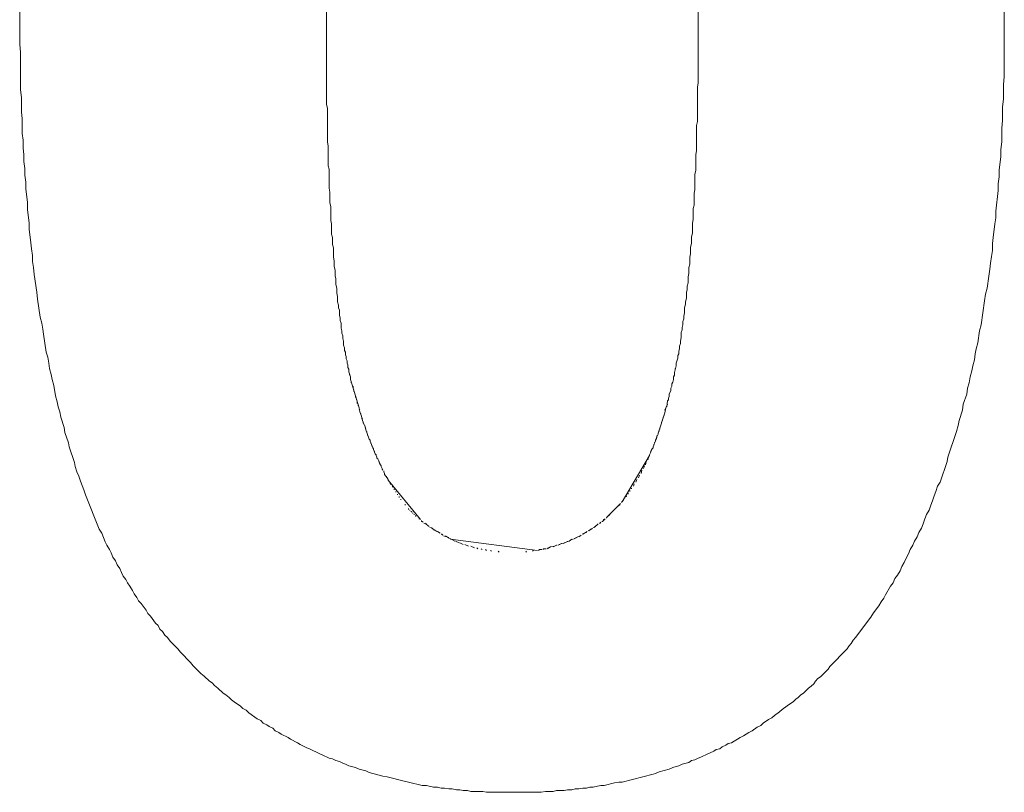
# Model space of a CAD drawing. Header units: millimetres. Extents: x -641 to 119, y -160 to 916.
# Tile 54 of 63: x -415.747 to -414.595, y 558.779 to 559.683. Entities that reach past the tile are written whole.
import ezdxf

# ---------------------------------------------------------------- set-up
doc = ezdxf.new("R2010")
doc.units = ezdxf.units.MM
doc.header["$LTSCALE"] = 32.67
doc.layers.get('0').update_dxf_attribs({"linetype": 'CONTINUOUS'})

msp = doc.modelspace()

# ---------------------------------------------------------------- linework, layer by layer
at = {"color": 7, "linetype": 'Continuous', "lineweight": 0}
for p, q in [((-415.388, 559.7757), (-415.388, 559.5837)), ((-414.953, 559.6087), (-414.953, 559.7597)), ((-414.595, 559.7487), (-414.595, 559.6157)), ((-415.747, 559.6537), (-415.747, 559.7167)), ((-415.746, 559.6447), (-415.747, 559.6537)), ((-415.746, 559.6007), (-415.746, 559.6447)), ((-414.954, 559.6037), (-414.953, 559.6087)), ((-414.595, 559.6157), (-414.596, 559.6067)), ((-415.745, 559.5917), (-415.746, 559.6007)), ((-414.954, 559.5637), (-414.954, 559.6037)), ((-414.596, 559.6067), (-414.596, 559.5897)), ((-415.745, 559.5747), (-415.745, 559.5917)), ((-414.596, 559.5897), (-414.597, 559.5807)), ((-415.744, 559.5667), (-415.745, 559.5747)), ((-415.388, 559.5837), (-415.387, 559.5787)), ((-415.387, 559.5787), (-415.387, 559.5397)), ((-414.597, 559.5807), (-414.597, 559.5647)), ((-415.744, 559.5497), (-415.744, 559.5667)), ((-414.955, 559.5587), (-414.954, 559.5637)), ((-414.597, 559.5647), (-414.598, 559.5557)), ((-415.743, 559.5417), (-415.744, 559.5497)), ((-414.955, 559.5297), (-414.955, 559.5587)), ((-414.598, 559.5557), (-414.598, 559.5397)), ((-415.743, 559.5327), (-415.743, 559.5417)), ((-415.387, 559.5397), (-415.386, 559.5347)), ((-414.598, 559.5397), (-414.599, 559.5307)), ((-415.742, 559.5247), (-415.743, 559.5327)), ((-415.386, 559.5347), (-415.386, 559.5117)), ((-414.956, 559.5247), (-414.955, 559.5297)), ((-414.599, 559.5307), (-414.599, 559.5227)), ((-415.742, 559.5167), (-415.742, 559.5247)), ((-415.741, 559.5087), (-415.742, 559.5167)), ((-414.956, 559.5067), (-414.956, 559.5247)), ((-414.599, 559.5227), (-414.601, 559.5067)), ((-415.741, 559.5007), (-415.741, 559.5087)), ((-415.386, 559.5117), (-415.385, 559.5077)), ((-415.385, 559.5077), (-415.385, 559.4857)), ((-414.957, 559.5017), (-414.956, 559.5067)), ((-414.601, 559.5067), (-414.601, 559.4987)), ((-415.74, 559.4927), (-415.741, 559.5007)), ((-415.74, 559.4847), (-415.74, 559.4927)), ((-414.957, 559.4837), (-414.957, 559.5017)), ((-414.601, 559.4987), (-414.602, 559.4907)), ((-415.738, 559.4687), (-415.74, 559.4847)), ((-415.385, 559.4857), (-415.384, 559.4807)), ((-415.384, 559.4807), (-415.384, 559.4687)), ((-414.958, 559.4797), (-414.957, 559.4837)), ((-414.602, 559.4827), (-414.605, 559.4587)), ((-414.602, 559.4907), (-414.602, 559.4827)), ((-414.958, 559.4657), (-414.958, 559.4797)), ((-415.738, 559.4607), (-415.738, 559.4687)), ((-415.736, 559.4447), (-415.738, 559.4607)), ((-415.384, 559.4687), (-415.383, 559.4637)), ((-415.383, 559.4637), (-415.383, 559.4477)), ((-414.959, 559.4617), (-414.958, 559.4657)), ((-414.959, 559.4487), (-414.959, 559.4617)), ((-414.605, 559.4587), (-414.605, 559.4507)), ((-415.383, 559.4477), (-415.382, 559.4437)), ((-414.96, 559.4447), (-414.959, 559.4487)), ((-414.605, 559.4507), (-414.606, 559.4437)), ((-415.736, 559.4377), (-415.736, 559.4447)), ((-415.734, 559.4217), (-415.736, 559.4377)), ((-415.382, 559.4437), (-415.382, 559.4317)), ((-414.96, 559.4327), (-414.96, 559.4447)), ((-414.606, 559.4437), (-414.608, 559.4277)), ((-415.382, 559.4317), (-415.381, 559.4277)), ((-415.381, 559.4277), (-415.381, 559.4197)), ((-414.961, 559.4287), (-414.96, 559.4327)), ((-414.961, 559.4207), (-414.961, 559.4287)), ((-414.608, 559.4277), (-414.609, 559.4207)), ((-415.733, 559.4147), (-415.734, 559.4217)), ((-415.732, 559.4067), (-415.733, 559.4147)), ((-415.381, 559.4197), (-415.38, 559.4157)), ((-415.38, 559.4157), (-415.38, 559.4047)), ((-414.962, 559.4167), (-414.961, 559.4207)), ((-414.962, 559.4087), (-414.962, 559.4167)), ((-414.609, 559.4127), (-414.61, 559.4057)), ((-414.609, 559.4207), (-414.609, 559.4127)), ((-415.732, 559.3997), (-415.732, 559.4067)), ((-415.38, 559.4047), (-415.379, 559.4007)), ((-415.379, 559.4007), (-415.379, 559.3937)), ((-414.963, 559.4047), (-414.962, 559.4087)), ((-414.963, 559.3967), (-414.963, 559.4047)), ((-414.61, 559.4057), (-414.611, 559.3977)), ((-415.731, 559.3927), (-415.732, 559.3997)), ((-415.73, 559.3847), (-415.731, 559.3927)), ((-415.379, 559.3937), (-415.378, 559.3897)), ((-415.378, 559.3897), (-415.378, 559.3827)), ((-414.964, 559.3927), (-414.963, 559.3967)), ((-414.964, 559.3857), (-414.964, 559.3927)), ((-414.612, 559.3907), (-414.613, 559.3827)), ((-414.611, 559.3977), (-414.612, 559.3907)), ((-415.727, 559.3637), (-415.73, 559.3847)), ((-415.378, 559.3827), (-415.377, 559.3797)), ((-415.377, 559.3797), (-415.377, 559.3727)), ((-414.965, 559.3817), (-414.964, 559.3857)), ((-414.965, 559.3747), (-414.965, 559.3817)), ((-414.613, 559.3827), (-414.615, 559.3687)), ((-415.377, 559.3727), (-415.376, 559.3687)), ((-415.376, 559.3687), (-415.376, 559.3627)), ((-414.967, 559.3637), (-414.966, 559.3667)), ((-414.966, 559.3707), (-414.965, 559.3747)), ((-414.966, 559.3667), (-414.966, 559.3707)), ((-414.615, 559.3687), (-414.617, 559.3617)), ((-415.726, 559.3557), (-415.727, 559.3637)), ((-415.723, 559.3347), (-415.726, 559.3557)), ((-415.376, 559.3627), (-415.375, 559.3587)), ((-415.375, 559.3587), (-415.375, 559.3527)), ((-414.968, 559.3527), (-414.967, 559.3567)), ((-414.967, 559.3567), (-414.967, 559.3637)), ((-414.618, 559.3537), (-414.622, 559.3257)), ((-414.617, 559.3617), (-414.618, 559.3537)), ((-415.375, 559.3527), (-415.374, 559.3487)), ((-415.374, 559.3487), (-415.374, 559.3457)), ((-415.374, 559.3457), (-415.373, 559.3427)), ((-415.373, 559.3427), (-415.373, 559.3367)), ((-414.969, 559.3457), (-414.968, 559.3497)), ((-414.969, 559.3397), (-414.969, 559.3457)), ((-414.968, 559.3497), (-414.968, 559.3527)), ((-415.721, 559.3277), (-415.723, 559.3347)), ((-415.373, 559.3367), (-415.372, 559.3337)), ((-415.372, 559.3337), (-415.372, 559.3307)), ((-415.372, 559.3307), (-415.371, 559.3277)), ((-414.971, 559.3297), (-414.97, 559.3327)), ((-414.97, 559.3357), (-414.969, 559.3397)), ((-414.97, 559.3327), (-414.97, 559.3357)), ((-415.72, 559.3207), (-415.721, 559.3277)), ((-415.719, 559.3147), (-415.72, 559.3207)), ((-415.371, 559.3277), (-415.371, 559.3217)), ((-415.371, 559.3217), (-415.37, 559.3187)), ((-414.973, 559.3167), (-414.972, 559.3197)), ((-414.972, 559.3227), (-414.971, 559.3257)), ((-414.972, 559.3197), (-414.972, 559.3227)), ((-414.971, 559.3257), (-414.971, 559.3297)), ((-414.622, 559.3257), (-414.624, 559.3187)), ((-415.716, 559.2937), (-415.719, 559.3147)), ((-415.37, 559.3187), (-415.37, 559.3157)), ((-415.37, 559.3157), (-415.369, 559.3127)), ((-415.369, 559.3127), (-415.369, 559.3097)), ((-415.369, 559.3097), (-415.368, 559.3067)), ((-414.974, 559.3067), (-414.973, 559.3107)), ((-414.973, 559.3107), (-414.973, 559.3167)), ((-414.624, 559.3187), (-414.626, 559.3047)), ((-415.368, 559.3067), (-415.368, 559.3017)), ((-415.368, 559.3017), (-415.367, 559.2987)), ((-415.367, 559.2987), (-415.367, 559.2957)), ((-414.976, 559.2947), (-414.975, 559.2977)), ((-414.975, 559.3007), (-414.974, 559.3037)), ((-414.975, 559.2977), (-414.975, 559.3007)), ((-414.974, 559.3037), (-414.974, 559.3067)), ((-414.628, 559.2977), (-414.629, 559.2917)), ((-414.626, 559.3047), (-414.628, 559.2977)), ((-415.714, 559.2877), (-415.716, 559.2937)), ((-415.713, 559.2807), (-415.714, 559.2877)), ((-415.367, 559.2957), (-415.366, 559.2937)), ((-415.366, 559.2937), (-415.366, 559.2907)), ((-415.366, 559.2907), (-415.365, 559.2887)), ((-415.365, 559.2887), (-415.365, 559.2857)), ((-415.365, 559.2857), (-415.364, 559.2837)), ((-414.979, 559.2807), (-414.977, 559.2867)), ((-414.977, 559.2897), (-414.976, 559.2917)), ((-414.977, 559.2867), (-414.977, 559.2897)), ((-414.976, 559.2917), (-414.976, 559.2947)), ((-414.63, 559.2847), (-414.632, 559.2777)), ((-414.629, 559.2917), (-414.63, 559.2847)), ((-415.712, 559.2747), (-415.713, 559.2807)), ((-415.71, 559.2677), (-415.712, 559.2747)), ((-415.364, 559.2837), (-415.364, 559.2807)), ((-415.364, 559.2807), (-415.363, 559.2787)), ((-415.363, 559.2787), (-415.363, 559.2757)), ((-415.363, 559.2757), (-415.362, 559.2737)), ((-415.362, 559.2737), (-415.362, 559.2707)), ((-414.981, 559.2697), (-414.979, 559.2777)), ((-414.98, 559.2727), (-414.98, 559.2747)), ((-414.979, 559.2777), (-414.979, 559.2807)), ((-414.632, 559.2777), (-414.633, 559.2717)), ((-415.709, 559.2617), (-415.71, 559.2677)), ((-415.707, 559.2547), (-415.709, 559.2617)), ((-415.362, 559.2707), (-415.36, 559.2647)), ((-415.361, 559.2687), (-415.361, 559.2667)), ((-415.36, 559.2647), (-415.36, 559.2617)), ((-415.36, 559.2617), (-415.35, 559.2287)), ((-414.983, 559.2587), (-414.982, 559.2617)), ((-414.982, 559.2647), (-414.981, 559.2667)), ((-414.982, 559.2617), (-414.982, 559.2647)), ((-414.981, 559.2667), (-414.981, 559.2697)), ((-414.635, 559.2647), (-414.636, 559.2577)), ((-414.633, 559.2717), (-414.635, 559.2647)), ((-415.705, 559.2427), (-415.707, 559.2547)), ((-415.359, 559.2597), (-415.359, 559.2577)), ((-415.357, 559.2537), (-415.357, 559.2517)), ((-414.985, 559.2517), (-414.984, 559.2537)), ((-414.985, 559.2487), (-414.985, 559.2517)), ((-414.984, 559.2567), (-414.983, 559.2587)), ((-414.984, 559.2537), (-414.984, 559.2567)), ((-414.638, 559.2517), (-414.639, 559.2447)), ((-414.636, 559.2577), (-414.638, 559.2517)), ((-415.703, 559.2357), (-415.705, 559.2427)), ((-415.356, 559.2497), (-415.356, 559.2477)), ((-415.355, 559.2457), (-415.355, 559.2447)), ((-415.354, 559.2427), (-415.354, 559.2407)), ((-415.353, 559.2387), (-415.353, 559.2377)), ((-414.988, 559.2397), (-414.987, 559.2417)), ((-414.988, 559.2377), (-414.988, 559.2397)), ((-414.987, 559.2447), (-414.985, 559.2487)), ((-414.987, 559.2417), (-414.987, 559.2447)), ((-414.639, 559.2447), (-414.643, 559.2327)), ((-415.702, 559.2297), (-415.703, 559.2357)), ((-415.7, 559.2237), (-415.702, 559.2297)), ((-415.352, 559.2357), (-415.352, 559.2337)), ((-415.351, 559.2317), (-415.351, 559.2307)), ((-415.35, 559.2287), (-415.349, 559.2237)), ((-414.992, 559.2257), (-414.989, 559.2327)), ((-414.992, 559.2227), (-414.991, 559.2287)), ((-414.99, 559.2297), (-414.989, 559.2367)), ((-414.989, 559.2367), (-414.988, 559.2377)), ((-414.643, 559.2327), (-414.644, 559.2257)), ((-415.699, 559.2177), (-415.7, 559.2237)), ((-415.695, 559.2057), (-415.699, 559.2177)), ((-415.35, 559.2267), (-415.349, 559.2257)), ((-415.349, 559.2237), (-415.347, 559.2187)), ((-415.348, 559.2217), (-415.348, 559.2207)), ((-415.347, 559.2187), (-415.346, 559.2137)), ((-415.347, 559.2167), (-415.346, 559.2157)), ((-415, 559.1987), (-414.992, 559.2227)), ((-414.994, 559.2167), (-414.994, 559.2177)), ((-414.993, 559.2197), (-414.993, 559.2207)), ((-414.644, 559.2257), (-414.648, 559.2137)), ((-415.694, 559.1997), (-415.695, 559.2057)), ((-415.346, 559.2137), (-415.344, 559.2087)), ((-415.345, 559.2117), (-415.345, 559.2107)), ((-415.344, 559.2087), (-415.342, 559.2047)), ((-415.343, 559.2077), (-415.342, 559.2027)), ((-414.998, 559.2037), (-414.998, 559.2047)), ((-414.997, 559.2077), (-414.997, 559.2087)), ((-414.996, 559.2107), (-414.996, 559.2117)), ((-414.995, 559.2137), (-414.995, 559.2147)), ((-414.649, 559.2077), (-414.651, 559.2007)), ((-414.648, 559.2137), (-414.649, 559.2077)), ((-415.69, 559.1877), (-415.694, 559.1997)), ((-415.342, 559.2027), (-415.338, 559.1917)), ((-415.341, 559.2007), (-415.341, 559.1997)), ((-415.34, 559.1977), (-415.34, 559.1967)), ((-415.339, 559.1947), (-415.339, 559.1937)), ((-415.003, 559.1907), (-415.002, 559.1927)), ((-415.002, 559.1937), (-415, 559.1977)), ((-415.002, 559.1927), (-415.001, 559.1967)), ((-415, 559.1977), (-415, 559.1987)), ((-414.999, 559.2007), (-414.999, 559.2017)), ((-414.651, 559.2007), (-414.661, 559.1707)), ((-415.689, 559.1827), (-415.69, 559.1877)), ((-415.683, 559.1647), (-415.689, 559.1827)), ((-415.338, 559.1917), (-415.337, 559.1907)), ((-415.337, 559.1907), (-415.337, 559.1897)), ((-415.337, 559.1897), (-415.334, 559.1817)), ((-415.336, 559.1877), (-415.336, 559.1867)), ((-415.335, 559.1847), (-415.335, 559.1837)), ((-415.334, 559.1817), (-415.333, 559.1807)), ((-415.007, 559.1807), (-415.006, 559.1817)), ((-415.006, 559.1827), (-415.005, 559.1847)), ((-415.006, 559.1817), (-415.006, 559.1827)), ((-415.005, 559.1857), (-415.003, 559.1897)), ((-415.005, 559.1847), (-415.004, 559.1887)), ((-415.003, 559.1897), (-415.003, 559.1907)), ((-415.333, 559.1807), (-415.333, 559.1797)), ((-415.333, 559.1797), (-415.331, 559.1747)), ((-415.332, 559.1777), (-415.332, 559.1767)), ((-415.331, 559.1747), (-415.33, 559.1737)), ((-415.33, 559.1737), (-415.33, 559.1727)), ((-415.33, 559.1727), (-415.329, 559.1707)), ((-415.329, 559.1707), (-415.329, 559.1697)), ((-415.329, 559.1697), (-415.328, 559.1687)), ((-415.042, 559.1187), (-415.01, 559.1727)), ((-415.012, 559.1677), (-415.011, 559.1717)), ((-415.01, 559.1737), (-415.009, 559.1757)), ((-415.01, 559.1727), (-415.01, 559.1737)), ((-415.009, 559.1757), (-415.008, 559.1787)), ((-415.009, 559.1767), (-415.008, 559.1777)), ((-415.008, 559.1787), (-415.007, 559.1807)), ((-414.661, 559.1707), (-414.662, 559.1657)), ((-415.682, 559.1597), (-415.683, 559.1647)), ((-415.68, 559.1537), (-415.682, 559.1597)), ((-415.328, 559.1687), (-415.327, 559.1667)), ((-415.327, 559.1667), (-415.326, 559.1637)), ((-415.327, 559.1657), (-415.326, 559.1647)), ((-415.326, 559.1637), (-415.325, 559.1617)), ((-415.325, 559.1617), (-415.324, 559.1607)), ((-415.324, 559.1607), (-415.324, 559.1597)), ((-415.324, 559.1597), (-415.323, 559.1577)), ((-415.017, 559.1577), (-415.016, 559.1607)), ((-415.015, 559.1617), (-415.014, 559.1657)), ((-414.662, 559.1657), (-414.67, 559.1417)), ((-415.678, 559.1487), (-415.68, 559.1537)), ((-415.676, 559.1427), (-415.678, 559.1487)), ((-415.323, 559.1577), (-415.323, 559.1567)), ((-415.323, 559.1567), (-415.322, 559.1557)), ((-415.321, 559.1547), (-415.321, 559.1537)), ((-415.321, 559.1537), (-415.32, 559.1517)), ((-415.32, 559.1517), (-415.32, 559.1507)), ((-415.32, 559.1507), (-415.317, 559.1467)), ((-415.318, 559.1487), (-415.318, 559.1477)), ((-415.317, 559.1467), (-415.316, 559.1447)), ((-415.023, 559.1467), (-415.022, 559.1497)), ((-415.02, 559.1517), (-415.019, 559.1557)), ((-415.672, 559.1327), (-415.676, 559.1427)), ((-415.316, 559.1447), (-415.316, 559.1437)), ((-415.316, 559.1437), (-415.278, 559.0977)), ((-415.314, 559.1417), (-415.313, 559.1387)), ((-415.311, 559.1367), (-415.311, 559.1357)), ((-415.029, 559.1367), (-415.028, 559.1397)), ((-415.026, 559.1417), (-415.025, 559.1447)), ((-414.673, 559.1367), (-414.675, 559.1307)), ((-414.67, 559.1417), (-414.673, 559.1367)), ((-415.67, 559.1267), (-415.672, 559.1327)), ((-415.654, 559.0867), (-415.67, 559.1267)), ((-415.309, 559.1337), (-415.309, 559.1327)), ((-415.307, 559.1307), (-415.307, 559.1297)), ((-415.305, 559.1277), (-415.305, 559.1267)), ((-415.303, 559.1247), (-415.303, 559.1237)), ((-415.039, 559.1227), (-415.039, 559.1237)), ((-415.038, 559.1247), (-415.037, 559.1247)), ((-415.037, 559.1247), (-415.037, 559.1257)), ((-415.035, 559.1277), (-415.035, 559.1287)), ((-415.033, 559.1307), (-415.033, 559.1317)), ((-415.031, 559.1337), (-415.031, 559.1347)), ((-414.677, 559.1257), (-414.679, 559.1197)), ((-414.675, 559.1307), (-414.677, 559.1257)), ((-415.301, 559.1217), (-415.301, 559.1207)), ((-415.296, 559.1157), (-415.296, 559.1147)), ((-415.06, 559.1007), (-415.044, 559.1167)), ((-415.047, 559.1127), (-415.047, 559.1137)), ((-415.046, 559.1147), (-415.045, 559.1147)), ((-415.045, 559.1147), (-415.045, 559.1157)), ((-415.043, 559.1177), (-415.043, 559.1187)), ((-415.043, 559.1187), (-415.042, 559.1187)), ((-415.041, 559.1197), (-415.041, 559.1207)), ((-414.681, 559.1147), (-414.683, 559.1087)), ((-414.679, 559.1197), (-414.681, 559.1147)), ((-415.292, 559.1107), (-415.292, 559.1097)), ((-415.291, 559.1087), (-415.29, 559.1087)), ((-415.289, 559.1077), (-415.289, 559.1067)), ((-415.289, 559.1067), (-415.288, 559.1067)), ((-415.287, 559.1057), (-415.287, 559.1047)), ((-415.286, 559.1037), (-415.285, 559.1037)), ((-415.284, 559.1027), (-415.284, 559.1017)), ((-415.284, 559.1017), (-415.283, 559.1017)), ((-415.06, 559.0997), (-415.06, 559.1007)), ((-415.059, 559.1017), (-415.058, 559.1017)), ((-415.057, 559.1027), (-415.057, 559.1037)), ((-415.057, 559.1037), (-415.056, 559.1037)), ((-414.686, 559.1037), (-414.688, 559.0987)), ((-414.683, 559.1087), (-414.686, 559.1037)), ((-415.28, 559.0987), (-415.279, 559.0987)), ((-415.277, 559.0967), (-415.277, 559.0957)), ((-415.277, 559.0957), (-415.276, 559.0957)), ((-415.276, 559.0957), (-415.275, 559.0947)), ((-415.274, 559.0937), (-415.271, 559.0927)), ((-415.273, 559.0937), (-415.268, 559.0897)), ((-415.271, 559.0927), (-415.271, 559.0917)), ((-415.27, 559.0907), (-415.269, 559.0907)), ((-415.267, 559.0887), (-415.264, 559.0877)), ((-415.266, 559.0887), (-415.259, 559.0837)), ((-415.076, 559.0887), (-415.073, 559.0897)), ((-415.075, 559.0887), (-415.07, 559.0927)), ((-415.069, 559.0937), (-415.068, 559.0937)), ((-415.068, 559.0937), (-415.067, 559.0947)), ((-415.066, 559.0957), (-415.065, 559.0957)), ((-415.065, 559.0957), (-415.062, 559.0987)), ((-415.064, 559.0967), (-415.064, 559.0977)), ((-415.064, 559.0977), (-415.063, 559.0977)), ((-415.061, 559.0997), (-415.06, 559.0997)), ((-414.69, 559.0927), (-414.692, 559.0877)), ((-414.688, 559.0987), (-414.69, 559.0927)), ((-415.651, 559.0817), (-415.654, 559.0867)), ((-415.647, 559.0717), (-415.651, 559.0817)), ((-415.264, 559.0877), (-415.264, 559.0867)), ((-415.263, 559.0857), (-415.256, 559.0827)), ((-415.258, 559.0837), (-415.255, 559.0817)), ((-415.254, 559.0807), (-415.253, 559.0807)), ((-415.253, 559.0807), (-415.252, 559.0797)), ((-415.251, 559.0787), (-415.245, 559.0767)), ((-415.249, 559.0787), (-415.244, 559.0757)), ((-415.099, 559.0747), (-415.094, 559.0777)), ((-415.094, 559.0777), (-415.091, 559.0787)), ((-415.093, 559.0777), (-415.09, 559.0797)), ((-415.089, 559.0807), (-415.086, 559.0817)), ((-415.088, 559.0807), (-415.083, 559.0837)), ((-415.085, 559.0827), (-415.084, 559.0827)), ((-415.082, 559.0847), (-415.079, 559.0857)), ((-415.081, 559.0847), (-415.08, 559.0857)), ((-415.079, 559.0857), (-415.079, 559.0867)), ((-415.079, 559.0867), (-415.078, 559.0867)), ((-415.078, 559.0867), (-415.077, 559.0877)), ((-414.697, 559.0777), (-414.7, 559.0727)), ((-414.695, 559.0827), (-414.697, 559.0777)), ((-414.692, 559.0877), (-414.695, 559.0827)), ((-415.645, 559.0677), (-415.647, 559.0717)), ((-415.642, 559.0627), (-415.645, 559.0677)), ((-415.243, 559.0757), (-415.243, 559.0747)), ((-415.243, 559.0747), (-415.141, 559.0617)), ((-415.242, 559.0747), (-415.238, 559.0727)), ((-415.237, 559.0727), (-415.233, 559.0707)), ((-415.232, 559.0707), (-415.228, 559.0687)), ((-415.226, 559.0687), (-415.222, 559.0667)), ((-415.219, 559.0667), (-415.215, 559.0647)), ((-415.13, 559.0637), (-415.126, 559.0657)), ((-415.126, 559.0657), (-415.121, 559.0667)), ((-415.123, 559.0657), (-415.119, 559.0677)), ((-415.119, 559.0677), (-415.118, 559.0677)), ((-415.117, 559.0677), (-415.113, 559.0697)), ((-415.116, 559.0687), (-415.115, 559.0687)), ((-415.113, 559.0697), (-415.112, 559.0697)), ((-415.111, 559.0697), (-415.107, 559.0717)), ((-415.11, 559.0707), (-415.109, 559.0707)), ((-415.107, 559.0717), (-415.104, 559.0727)), ((-415.106, 559.0717), (-415.106, 559.0727)), ((-415.104, 559.0727), (-415.101, 559.0747)), ((-415.103, 559.0737), (-415.1, 559.0747)), ((-415.098, 559.0757), (-415.095, 559.0767)), ((-414.702, 559.0677), (-414.705, 559.0627)), ((-414.7, 559.0727), (-414.702, 559.0677)), ((-415.64, 559.0587), (-415.642, 559.0627)), ((-415.638, 559.0537), (-415.64, 559.0587)), ((-415.212, 559.0647), (-415.211, 559.0637)), ((-415.207, 559.0637), (-415.206, 559.0627)), ((-415.202, 559.0627), (-415.201, 559.0617)), ((-415.196, 559.0617), (-415.195, 559.0607)), ((-415.187, 559.0607), (-415.186, 559.0597)), ((-415.155, 559.0597), (-415.154, 559.0607)), ((-415.147, 559.0607), (-415.146, 559.0617)), ((-415.14, 559.0617), (-415.139, 559.0627)), ((-415.139, 559.0627), (-415.136, 559.0627)), ((-415.135, 559.0627), (-415.134, 559.0637)), ((-415.134, 559.0637), (-415.131, 559.0637)), ((-415.129, 559.0647), (-415.128, 559.0647)), ((-414.707, 559.0577), (-414.71, 559.0527)), ((-414.705, 559.0627), (-414.707, 559.0577)), ((-415.635, 559.0497), (-415.638, 559.0537)), ((-415.633, 559.0447), (-415.635, 559.0497)), ((-415.63, 559.0407), (-415.633, 559.0447)), ((-414.715, 559.0427), (-414.717, 559.0377)), ((-414.712, 559.0477), (-414.715, 559.0427)), ((-414.71, 559.0527), (-414.712, 559.0477)), ((-415.628, 559.0357), (-415.63, 559.0407)), ((-415.626, 559.0317), (-415.628, 559.0357)), ((-415.623, 559.0277), (-415.626, 559.0317)), ((-414.72, 559.0327), (-414.723, 559.0287)), ((-414.717, 559.0377), (-414.72, 559.0327)), ((-415.621, 559.0237), (-415.623, 559.0277)), ((-415.618, 559.0197), (-415.621, 559.0237)), ((-415.615, 559.0147), (-415.618, 559.0197)), ((-414.728, 559.0197), (-414.734, 559.0097)), ((-414.725, 559.0237), (-414.728, 559.0197)), ((-414.723, 559.0287), (-414.725, 559.0237)), ((-415.613, 559.0107), (-415.615, 559.0147)), ((-415.61, 559.0067), (-415.613, 559.0107)), ((-414.734, 559.0097), (-414.736, 559.0057)), ((-415.608, 559.0027), (-415.61, 559.0067)), ((-415.605, 558.9997), (-415.608, 559.0027)), ((-415.599, 558.9917), (-415.605, 558.9997)), ((-414.742, 558.9967), (-414.748, 558.9887)), ((-414.739, 559.0017), (-414.742, 558.9967)), ((-414.736, 559.0057), (-414.739, 559.0017)), ((-415.597, 558.9877), (-415.599, 558.9917)), ((-415.594, 558.9847), (-415.597, 558.9877)), ((-414.748, 558.9887), (-414.751, 558.9837)), ((-415.588, 558.9767), (-415.594, 558.9847)), ((-415.585, 558.9737), (-415.588, 558.9767)), ((-415.583, 558.9697), (-415.585, 558.9737)), ((-414.751, 558.9837), (-414.769, 558.9597)), ((-415.58, 558.9667), (-415.583, 558.9697)), ((-415.577, 558.9627), (-415.58, 558.9667)), ((-415.574, 558.9597), (-415.577, 558.9627)), ((-415.571, 558.9557), (-415.574, 558.9597)), ((-415.562, 558.9467), (-415.571, 558.9557)), ((-414.774, 558.9527), (-414.777, 558.9497)), ((-414.772, 558.9567), (-414.774, 558.9527)), ((-414.769, 558.9597), (-414.772, 558.9567)), ((-415.559, 558.9427), (-415.562, 558.9467)), ((-415.547, 558.9307), (-415.559, 558.9427)), ((-414.779, 558.9467), (-414.788, 558.9377)), ((-414.777, 558.9497), (-414.779, 558.9467)), ((-415.544, 558.9267), (-415.547, 558.9307)), ((-414.79, 558.9347), (-414.799, 558.9257)), ((-414.788, 558.9377), (-414.79, 558.9347)), ((-415.535, 558.9177), (-415.544, 558.9267)), ((-415.531, 558.9147), (-415.535, 558.9177)), ((-414.801, 558.9227), (-414.81, 558.9137)), ((-414.799, 558.9257), (-414.801, 558.9227)), ((-415.525, 558.9087), (-415.531, 558.9147)), ((-415.522, 558.9067), (-415.525, 558.9087)), ((-415.519, 558.9037), (-415.522, 558.9067)), ((-414.818, 558.9057), (-414.821, 558.9027)), ((-414.816, 558.9087), (-414.818, 558.9057)), ((-414.813, 558.9117), (-414.816, 558.9087)), ((-414.81, 558.9137), (-414.813, 558.9117)), ((-415.515, 558.9007), (-415.519, 558.9037)), ((-415.509, 558.8947), (-415.515, 558.9007)), ((-415.506, 558.8927), (-415.509, 558.8947)), ((-414.83, 558.8947), (-414.833, 558.8927)), ((-414.824, 558.9007), (-414.83, 558.8947)), ((-414.821, 558.9027), (-414.824, 558.9007)), ((-415.502, 558.8897), (-415.506, 558.8927)), ((-415.499, 558.8867), (-415.502, 558.8897)), ((-415.496, 558.8847), (-415.499, 558.8867)), ((-415.492, 558.8817), (-415.496, 558.8847)), ((-415.489, 558.8797), (-415.492, 558.8817)), ((-414.845, 558.8827), (-414.849, 558.8797)), ((-414.842, 558.8847), (-414.845, 558.8827)), ((-414.839, 558.8877), (-414.842, 558.8847)), ((-414.836, 558.8897), (-414.839, 558.8877)), ((-414.833, 558.8927), (-414.836, 558.8897)), ((-415.486, 558.8767), (-415.489, 558.8797)), ((-415.482, 558.8747), (-415.486, 558.8767)), ((-415.479, 558.8717), (-415.482, 558.8747)), ((-415.476, 558.8697), (-415.479, 558.8717)), ((-414.858, 558.8727), (-414.864, 558.8687)), ((-414.855, 558.8757), (-414.858, 558.8727)), ((-414.849, 558.8797), (-414.855, 558.8757)), ((-415.472, 558.8667), (-415.476, 558.8697)), ((-415.469, 558.8647), (-415.472, 558.8667)), ((-415.465, 558.8627), (-415.469, 558.8647)), ((-415.462, 558.8597), (-415.465, 558.8627)), ((-415.458, 558.8577), (-415.462, 558.8597)), ((-414.877, 558.8597), (-414.88, 558.8567)), ((-414.871, 558.8637), (-414.877, 558.8597)), ((-414.867, 558.8657), (-414.871, 558.8637)), ((-414.864, 558.8687), (-414.867, 558.8657)), ((-415.455, 558.8557), (-415.458, 558.8577)), ((-415.451, 558.8537), (-415.455, 558.8557)), ((-415.448, 558.8507), (-415.451, 558.8537)), ((-415.444, 558.8487), (-415.448, 558.8507)), ((-415.441, 558.8467), (-415.444, 558.8487)), ((-414.894, 558.8487), (-414.9, 558.8447)), ((-414.89, 558.8507), (-414.894, 558.8487)), ((-414.884, 558.8547), (-414.89, 558.8507)), ((-414.88, 558.8567), (-414.884, 558.8547)), ((-415.433, 558.8427), (-415.441, 558.8467)), ((-415.43, 558.8407), (-415.433, 558.8427)), ((-415.422, 558.8367), (-415.43, 558.8407)), ((-415.419, 558.8347), (-415.422, 558.8367)), ((-414.918, 558.8357), (-414.921, 558.8337)), ((-414.914, 558.8367), (-414.918, 558.8357)), ((-414.911, 558.8387), (-414.914, 558.8367)), ((-414.907, 558.8407), (-414.911, 558.8387)), ((-414.904, 558.8427), (-414.907, 558.8407)), ((-414.9, 558.8447), (-414.904, 558.8427)), ((-415.411, 558.8307), (-415.419, 558.8347)), ((-415.408, 558.8297), (-415.411, 558.8307)), ((-415.396, 558.8237), (-415.408, 558.8297)), ((-414.939, 558.8247), (-414.942, 558.8237)), ((-414.935, 558.8267), (-414.939, 558.8247)), ((-414.932, 558.8287), (-414.935, 558.8267)), ((-414.928, 558.8297), (-414.932, 558.8287)), ((-414.925, 558.8317), (-414.928, 558.8297)), ((-414.921, 558.8337), (-414.925, 558.8317)), ((-415.393, 558.8227), (-415.396, 558.8237)), ((-415.385, 558.8187), (-415.393, 558.8227)), ((-415.381, 558.8177), (-415.385, 558.8187)), ((-415.377, 558.8157), (-415.381, 558.8177)), ((-415.373, 558.8147), (-415.377, 558.8157)), ((-415.369, 558.8127), (-415.373, 558.8147)), ((-415.366, 558.8117), (-415.369, 558.8127)), ((-414.964, 558.8137), (-414.972, 558.8117)), ((-414.961, 558.8157), (-414.964, 558.8137)), ((-414.957, 558.8167), (-414.961, 558.8157)), ((-414.953, 558.8187), (-414.957, 558.8167)), ((-414.95, 558.8197), (-414.953, 558.8187)), ((-414.942, 558.8237), (-414.95, 558.8197)), ((-415.362, 558.8097), (-415.366, 558.8117)), ((-415.354, 558.8077), (-415.362, 558.8097)), ((-415.35, 558.8057), (-415.354, 558.8077)), ((-415.342, 558.8037), (-415.35, 558.8057)), ((-415.338, 558.8017), (-415.342, 558.8037)), ((-415.322, 558.7977), (-415.338, 558.8017)), ((-415.003, 558.8007), (-415.006, 558.7997)), ((-414.999, 558.8027), (-415.003, 558.8007)), ((-414.987, 558.8057), (-414.999, 558.8027)), ((-414.983, 558.8077), (-414.987, 558.8057)), ((-414.979, 558.8087), (-414.983, 558.8077)), ((-414.976, 558.8097), (-414.979, 558.8087)), ((-414.972, 558.8117), (-414.976, 558.8097)), ((-415.317, 558.7967), (-415.322, 558.7977)), ((-415.297, 558.7917), (-415.317, 558.7967)), ((-415.292, 558.7907), (-415.297, 558.7917)), ((-415.276, 558.7867), (-415.292, 558.7907)), ((-415.051, 558.7897), (-415.063, 558.7867)), ((-415.046, 558.7907), (-415.051, 558.7897)), ((-415.042, 558.7907), (-415.046, 558.7907)), ((-415.006, 558.7997), (-415.042, 558.7907)), ((-415.271, 558.7867), (-415.276, 558.7867)), ((-415.263, 558.7847), (-415.271, 558.7867)), ((-415.258, 558.7847), (-415.263, 558.7847)), ((-415.254, 558.7837), (-415.258, 558.7847)), ((-415.25, 558.7837), (-415.254, 558.7837)), ((-415.245, 558.7827), (-415.25, 558.7837)), ((-415.241, 558.7827), (-415.245, 558.7827)), ((-415.236, 558.7817), (-415.241, 558.7827)), ((-415.232, 558.7817), (-415.236, 558.7817)), ((-415.228, 558.7807), (-415.232, 558.7817)), ((-415.223, 558.7807), (-415.228, 558.7807)), ((-415.219, 558.7797), (-415.223, 558.7807)), ((-415.205, 558.7797), (-415.219, 558.7797)), ((-415.201, 558.7787), (-415.205, 558.7797)), ((-415.137, 558.7787), (-415.201, 558.7787)), ((-415.132, 558.7797), (-415.137, 558.7787)), ((-415.123, 558.7797), (-415.132, 558.7797)), ((-415.119, 558.7807), (-415.123, 558.7797)), ((-415.11, 558.7807), (-415.119, 558.7807)), ((-415.106, 558.7817), (-415.11, 558.7807)), ((-415.101, 558.7817), (-415.106, 558.7817)), ((-415.097, 558.7827), (-415.101, 558.7817)), ((-415.093, 558.7827), (-415.097, 558.7827)), ((-415.088, 558.7837), (-415.093, 558.7827)), ((-415.084, 558.7837), (-415.088, 558.7837)), ((-415.08, 558.7847), (-415.084, 558.7837)), ((-415.076, 558.7847), (-415.08, 558.7847)), ((-415.071, 558.7857), (-415.076, 558.7847)), ((-415.067, 558.7867), (-415.071, 558.7857)), ((-415.063, 558.7867), (-415.067, 558.7867))]:
    msp.add_line(p, q, dxfattribs=at)

doc.saveas('drawing.dxf')
